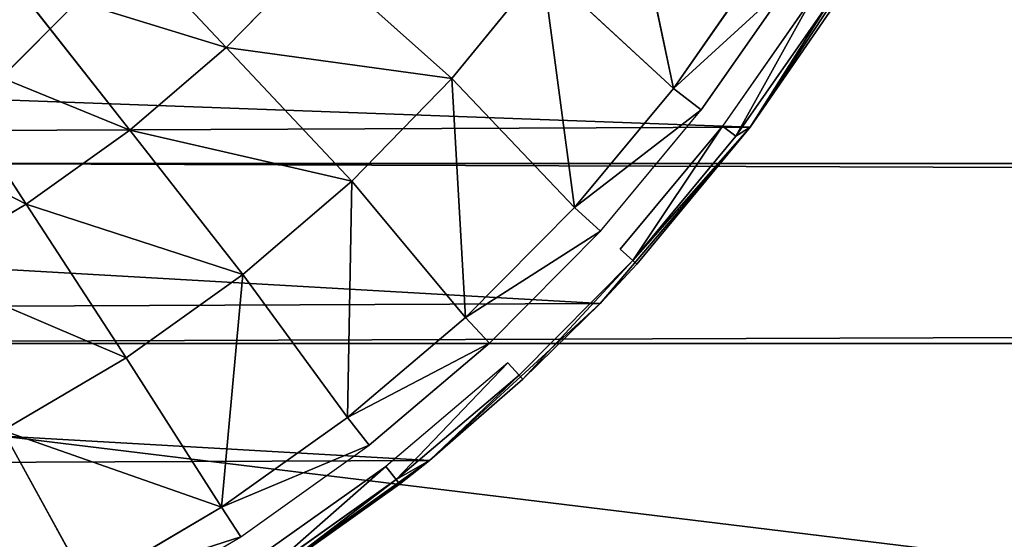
# Model space of a CAD drawing. Extents: x 0 to 602, y -131 to 3.
# Tile 60 of 167: x 262.2 to 263.664, y -9.344 to -8.57. Entities that reach past the tile are written whole.
import ezdxf

# ---------------------------------------------------------------- set-up
doc = ezdxf.new("R2010")
doc.units = 0
doc.header["$LTSCALE"] = 25.4
doc.layers.get('0').update_dxf_attribs({"color": 13, "linetype": 'CONTINUOUS'})

# ---------------------------------------------------------------- blocks, each defined once
blk = doc.blocks.new('PICASSO-LED-8131_STL')
at = {"color": 0}
for p, q in [((123.6675, 341.9389, 57.9276), (122.9354, 342.6709, 57.9276)), ((122.9354, 342.6709, 57.1276), (123.6675, 341.9389, 57.1276)), ((123.6675, 341.9389, 57.9276), (122.9354, 342.6709, 57.9276)), ((122.9354, 342.6709, 57.1276), (123.6675, 341.9389, 57.1276)), ((122.7791, 342.6685, 59.832), (122.8751, 342.5056, 59.832)), ((122.7791, 342.6685, 59.832), (122.8751, 342.5056, 59.832)), ((123.1105, 342.6586, 59.9544), (122.8751, 342.5056, 59.832)), ((123.1105, 342.6586, 59.9544), (122.8751, 342.5056, 59.832)), ((122.3072, 342.4134, 59.5367), (122.5382, 342.5406, 59.6926)), ((122.3072, 342.4134, 59.5367), (122.5382, 342.5406, 59.6926)), ((122.5382, 342.5406, 59.6926), (122.6464, 342.3568, 59.6926)), ((122.5382, 342.5406, 59.6926), (122.6464, 342.3568, 59.6926)), ((123.2061, 342.525, 59.9544), (122.9851, 342.3517, 59.832)), ((123.2061, 342.525, 59.9544), (122.9851, 342.3517, 59.832)), ((122.8751, 342.5056, 59.832), (122.6464, 342.3568, 59.6926)), ((122.8751, 342.5056, 59.832), (122.6464, 342.3568, 59.6926)), ((122.8751, 342.5056, 59.832), (122.9851, 342.3517, 59.832)), ((122.8751, 342.5056, 59.832), (122.9851, 342.3517, 59.832)), ((122.3072, 342.4134, 59.5367), (122.424, 342.2151, 59.5367)), ((122.3072, 342.4134, 59.5367), (122.424, 342.2151, 59.5367)), ((123.3131, 342.4003, 59.9544), (123.1083, 342.2082, 59.832)), ((123.3131, 342.4003, 59.9544), (123.1083, 342.2082, 59.832)), ((122.2611, 342.3888, 59.4936), (122.3802, 342.1867, 59.4936)), ((122.424, 342.2151, 59.5367), (122.6464, 342.3568, 59.6926)), ((122.424, 342.2151, 59.5367), (122.6464, 342.3568, 59.6926)), ((122.6464, 342.3568, 59.6926), (122.7705, 342.1834, 59.6926)), ((122.6464, 342.3568, 59.6926), (122.7705, 342.1834, 59.6926)), ((122.9851, 342.3517, 59.832), (122.7705, 342.1834, 59.6926)), ((122.9851, 342.3517, 59.832), (122.7705, 342.1834, 59.6926)), ((122.9851, 342.3517, 59.832), (123.1083, 342.2082, 59.832)), ((122.9851, 342.3517, 59.832), (123.1083, 342.2082, 59.832)), ((122.3802, 342.1867, 59.4936), (122.424, 342.2151, 59.5367)), ((122.3802, 342.1867, 59.4936), (122.424, 342.2151, 59.5367)), ((122.424, 342.2151, 59.5367), (122.7705, 342.1834, 59.6926)), ((122.424, 342.2151, 59.5367), (122.7705, 342.1834, 59.6926)), ((122.424, 342.2151, 59.5367), (122.5575, 342.0277, 59.5367)), ((122.424, 342.2151, 59.5367), (122.5575, 342.0277, 59.5367)), ((123.1083, 342.2082, 59.832), (122.9094, 342.0215, 59.6926)), ((123.1083, 342.2082, 59.832), (122.9094, 342.0215, 59.6926)), ((123.1083, 342.2082, 59.832), (123.2437, 342.0761, 59.832)), ((123.1083, 342.2082, 59.832), (123.2437, 342.0761, 59.832)), ((122.4937, 341.9061, 57.9121), (122.2933, 342.1866, 57.9121)), ((122.4937, 341.9061, 57.9121), (122.2933, 342.1866, 57.9121)), ((122.3802, 342.1867, 59.4936), (122.5162, 341.9956, 59.4936)), ((122.5575, 342.0277, 59.5367), (122.7705, 342.1834, 59.6926)), ((122.5575, 342.0277, 59.5367), (122.7705, 342.1834, 59.6926)), ((122.7705, 342.1834, 59.6926), (122.9094, 342.0215, 59.6926)), ((122.7705, 342.1834, 59.6926), (122.9094, 342.0215, 59.6926)), ((122.3467, 342.165, 59.4388), (122.4848, 341.9711, 59.4388)), ((122.4584, 341.9505, 59.3086), (122.3187, 342.1468, 59.3086)), ((122.3187, 342.1468, 59.3086), (122.4937, 341.9061, 57.9121)), ((122.3187, 342.1468, 59.3086), (122.4937, 341.9061, 57.9121)), ((122.4584, 341.9505, 59.3086), (122.3187, 342.1468, 59.3086)), ((122.3258, 342.1514, 59.3758), (122.4651, 341.9557, 59.3758)), ((122.3258, 342.1514, 59.3758), (122.4651, 341.9557, 59.3758)), ((123.2437, 342.0761, 59.832), (123.062, 341.8726, 59.6926)), ((123.2437, 342.0761, 59.832), (123.062, 341.8726, 59.6926)), ((122.5575, 342.0277, 59.5367), (122.5162, 341.9956, 59.4936)), ((122.5575, 342.0277, 59.5367), (122.5162, 341.9956, 59.4936)), ((122.5575, 342.0277, 59.5367), (122.9094, 342.0215, 59.6926)), ((122.5575, 342.0277, 59.5367), (122.9094, 342.0215, 59.6926)), ((122.5575, 342.0277, 59.5367), (122.7065, 341.8524, 59.5367)), ((122.5575, 342.0277, 59.5367), (122.7065, 341.8524, 59.5367)), ((122.7065, 341.8524, 59.5367), (122.9094, 342.0215, 59.6926)), ((122.7065, 341.8524, 59.5367), (122.9094, 342.0215, 59.6926)), ((122.9094, 342.0215, 59.6926), (123.062, 341.8726, 59.6926)), ((122.9094, 342.0215, 59.6926), (123.062, 341.8726, 59.6926)), ((122.6682, 341.8168, 59.4936), (122.5162, 341.9956, 59.4936)), ((122.4848, 341.9711, 59.4388), (122.4651, 341.9557, 59.3758)), ((122.4848, 341.9711, 59.4388), (122.4651, 341.9557, 59.3758)), ((122.639, 341.7897, 59.4388), (122.4848, 341.9711, 59.4388)), ((122.4651, 341.9557, 59.3758), (122.4584, 341.9505, 59.3086)), ((122.4937, 341.9061, 59.3086), (122.4651, 341.9557, 59.3758)), ((122.6207, 341.7728, 59.3758), (122.4651, 341.9557, 59.3758)), ((122.6207, 341.7728, 59.3758), (122.4651, 341.9557, 59.3758)), ((122.4937, 341.9061, 59.3086), (122.4584, 341.9505, 59.3086)), ((122.4584, 341.9505, 59.3086), (122.4937, 341.9061, 57.9121)), ((122.4584, 341.9505, 59.3086), (122.4937, 341.9061, 57.9121)), ((122.727, 341.6524, 57.9121), (122.4937, 341.9061, 57.9121)), ((122.4937, 341.9061, 59.3086), (122.4937, 341.9061, 57.9121)), ((122.4937, 341.9061, 57.9121), (122.6144, 341.767, 59.3086)), ((122.6144, 341.767, 59.3086), (122.4937, 341.9061, 59.3086)), ((122.4937, 341.9061, 57.9121), (122.6144, 341.767, 59.3086)), ((122.727, 341.6524, 57.9121), (122.4937, 341.9061, 57.9121)), ((122.4937, 341.9061, 59.3086), (122.4937, 341.9061, 57.9121)), ((122.6207, 341.7728, 59.3758), (122.4937, 341.9061, 59.3086)), ((122.7065, 341.8524, 59.5367), (123.062, 341.8726, 59.6926)), ((122.7065, 341.8524, 59.5367), (123.062, 341.8726, 59.6926)), ((122.8701, 341.6905, 59.5367), (123.062, 341.8726, 59.6926)), ((122.8701, 341.6905, 59.5367), (123.062, 341.8726, 59.6926)), ((123.062, 341.8726, 59.6926), (123.2272, 341.7378, 59.6926)), ((123.062, 341.8726, 59.6926), (123.2272, 341.7378, 59.6926)), ((122.7065, 341.8524, 59.5367), (122.6682, 341.8168, 59.4936)), ((122.7065, 341.8524, 59.5367), (122.6682, 341.8168, 59.4936)), ((122.7065, 341.8524, 59.5367), (122.8701, 341.6905, 59.5367)), ((122.7065, 341.8524, 59.5367), (122.8701, 341.6905, 59.5367)), ((122.6682, 341.8168, 59.4936), (122.835, 341.6518, 59.4936)), ((122.639, 341.7897, 59.4388), (122.6207, 341.7728, 59.3758)), ((122.6144, 341.767, 59.3086), (122.6207, 341.7728, 59.3758)), ((122.727, 341.6524, 57.9121), (122.6144, 341.767, 59.3086)), ((122.727, 341.6524, 57.9121), (122.6144, 341.767, 59.3086)), ((122.727, 341.6524, 59.3086), (122.6144, 341.767, 59.3086)), ((122.6144, 341.767, 59.3086), (122.7914, 341.6038, 59.3758)), ((122.6207, 341.7728, 59.3758), (122.7914, 341.6038, 59.3758)), ((122.8701, 341.6905, 59.5367), (123.2272, 341.7378, 59.6926)), ((122.8701, 341.6905, 59.5367), (123.2272, 341.7378, 59.6926)), ((123.047, 341.5433, 59.5367), (123.2272, 341.7378, 59.6926)), ((123.047, 341.5433, 59.5367), (123.2272, 341.7378, 59.6926)), ((122.835, 341.6518, 59.4936), (122.8701, 341.6905, 59.5367)), ((122.835, 341.6518, 59.4936), (122.8701, 341.6905, 59.5367)), ((122.8701, 341.6905, 59.5367), (123.047, 341.5433, 59.5367)), ((122.8701, 341.6905, 59.5367), (123.047, 341.5433, 59.5367)), ((122.9898, 341.4292, 57.9121), (122.727, 341.6524, 57.9121)), ((122.7857, 341.5975, 59.3086), (122.727, 341.6524, 57.9121)), ((122.9898, 341.4292, 57.9121), (122.727, 341.6524, 57.9121)), ((122.727, 341.6524, 57.9121), (122.727, 341.6524, 59.3086)), ((122.727, 341.6524, 57.9121), (122.727, 341.6524, 59.3086)), ((122.7857, 341.5975, 59.3086), (122.727, 341.6524, 57.9121)), ((122.7857, 341.5975, 59.3086), (122.727, 341.6524, 59.3086)), ((122.835, 341.6518, 59.4936), (123.0154, 341.5018, 59.4936)), ((122.7914, 341.6038, 59.3758), (122.8082, 341.6223, 59.4388)), ((122.8082, 341.6223, 59.4388), (122.9912, 341.4701, 59.4388)), ((123.047, 341.5433, 59.5367), (123.4037, 341.618, 59.6926)), ((123.047, 341.5433, 59.5367), (123.4037, 341.618, 59.6926)), ((122.7914, 341.6038, 59.3758), (122.7857, 341.5975, 59.3086)), ((122.7914, 341.6038, 59.3758), (122.9761, 341.4502, 59.3758)), ((122.7914, 341.6038, 59.3758), (122.9761, 341.4502, 59.3758)), ((122.7914, 341.6038, 59.3758), (122.9898, 341.4292, 59.3086)), ((122.7914, 341.6038, 59.3758), (122.9898, 341.4292, 59.3086)), ((122.9898, 341.4292, 59.3086), (122.7857, 341.5975, 59.3086)), ((122.7857, 341.5975, 59.3086), (122.9898, 341.4292, 57.9121)), ((122.7857, 341.5975, 59.3086), (122.9898, 341.4292, 57.9121)), ((122.9898, 341.4292, 59.3086), (122.7857, 341.5975, 59.3086)), ((123.047, 341.5433, 59.5367), (123.0154, 341.5018, 59.4936)), ((123.047, 341.5433, 59.5367), (123.0154, 341.5018, 59.4936)), ((123.047, 341.5433, 59.5367), (123.2359, 341.4119, 59.5367)), ((123.047, 341.5433, 59.5367), (123.2359, 341.4119, 59.5367)), ((123.2079, 341.3678, 59.4936), (123.0154, 341.5018, 59.4936)), ((122.9912, 341.4701, 59.4388), (122.9761, 341.4502, 59.3758)), ((122.9912, 341.4701, 59.4388), (122.9761, 341.4502, 59.3758)), ((123.1866, 341.3341, 59.4388), (122.9912, 341.4701, 59.4388)), ((122.9898, 341.4292, 59.3086), (122.9761, 341.4502, 59.3758)), ((123.1732, 341.313, 59.3758), (122.9761, 341.4502, 59.3758)), ((123.1732, 341.313, 59.3758), (122.9761, 341.4502, 59.3758)), ((122.9898, 341.4292, 59.3086), (122.9761, 341.4502, 59.3758)), ((123.278, 341.24, 57.9121), (122.9898, 341.4292, 57.9121)), ((122.9898, 341.4292, 59.3086), (122.9898, 341.4292, 57.9121)), ((122.9898, 341.4292, 57.9121), (123.1687, 341.3058, 59.3086)), ((123.1687, 341.3058, 59.3086), (122.9898, 341.4292, 59.3086)), ((122.9898, 341.4292, 57.9121), (123.1687, 341.3058, 59.3086)), ((123.278, 341.24, 57.9121), (122.9898, 341.4292, 57.9121)), ((122.9898, 341.4292, 59.3086), (122.9898, 341.4292, 57.9121)), ((123.1687, 341.3058, 59.3086), (122.9898, 341.4292, 59.3086)), ((123.1732, 341.313, 59.3758), (122.9898, 341.4292, 59.3086)), ((123.1732, 341.313, 59.3758), (122.9898, 341.4292, 59.3086))]:
    blk.add_line(p, q, dxfattribs=at)
mesh = blk.add_polyface(dxfattribs=at)
corners = [(109.6675, 236.1709, 57.9276), (122.6675, 263.6709, 57.9276), (109.6675, 371.1709, 57.9276), (122.9354, 262.6709, 57.9276), (134.6675, 236.1709, 57.9276), (123.6675, 261.9389, 57.9276), (124.6675, 261.6709, 57.9276), (125.6675, 261.9389, 57.9276), (126.3995, 262.6709, 57.9276), (126.6675, 263.6709, 57.9276), (126.6675, 343.6709, 57.9276), (122.9354, 344.6709, 57.9276), (134.6675, 371.1709, 57.9276), (122.6675, 343.6709, 57.9276), (123.6675, 345.403, 57.9276), (124.6675, 345.6709, 57.9276), (125.6675, 345.403, 57.9276), (126.3995, 344.6709, 57.9276), (122.9354, 264.6709, 57.9276), (122.9354, 342.6709, 57.9276), (123.6675, 341.9389, 57.9276), (123.6675, 265.403, 57.9276), (124.6675, 341.6709, 57.9276), (124.6675, 265.6709, 57.9276), (125.6675, 341.9389, 57.9276), (125.6675, 265.403, 57.9276), (126.3995, 342.6709, 57.9276), (126.3995, 264.6709, 57.9276)]
mesh.append_faces([[corners[k] for k in face] for face in [(0, 1, 2), (1, 0, 3), (3, 4, 5), (5, 4, 6), (6, 4, 7), (7, 4, 8), (8, 4, 9), (2, 11, 12), (11, 2, 13), (12, 10, 4), (18, 13, 1), (13, 18, 19), (19, 18, 20), (20, 21, 22), (22, 23, 24), (24, 25, 26), (26, 9, 10)]], dxfattribs={"vtx0": -1, "vtx1": -1, "color": 0})
mesh.append_faces([[corners[k] for k in face] for face in [(9, 4, 10), (13, 2, 1)]], dxfattribs={"vtx0": -1, "vtx1": -1, "vtx2": -1, "color": 0})
mesh.append_faces([[corners[k] for k in face] for face in [(3, 0, 4), (12, 11, 14), (12, 14, 15), (12, 15, 16), (12, 16, 17), (12, 17, 10), (20, 18, 21), (22, 21, 23), (24, 23, 25), (26, 25, 27), (26, 27, 9)]], dxfattribs={"vtx0": -1, "vtx2": -1, "color": 0})
mesh = blk.add_polyface(dxfattribs=at)
corners = [(134.6675, 371.1709, 0.9276), (109.6675, 236.1709, 0.9276), (109.6675, 371.1709, 0.9276), (134.6675, 236.1709, 0.9276)]
mesh.append_faces([[corners[k] for k in face] for face in [(0, 1, 2), (1, 0, 3)]], dxfattribs={"vtx0": -1, "color": 0})
mesh = blk.add_polyface(dxfattribs=at)
corners = [(109.6675, 370.3709, 57.1276), (122.6675, 343.6709, 57.1276), (109.6675, 236.9709, 57.1276), (122.9354, 344.6709, 57.1276), (134.6675, 370.3709, 57.1276), (123.6675, 345.403, 57.1276), (124.6675, 345.6709, 57.1276), (125.6675, 345.403, 57.1276), (126.3995, 344.6709, 57.1276), (126.6675, 343.6709, 57.1276), (126.6675, 263.6709, 57.1276), (122.9354, 262.6709, 57.1276), (134.6675, 236.9709, 57.1276), (122.6675, 263.6709, 57.1276), (123.6675, 261.9389, 57.1276), (124.6675, 261.6709, 57.1276), (125.6675, 261.9389, 57.1276), (126.3995, 262.6709, 57.1276), (122.9354, 342.6709, 57.1276), (122.9354, 264.6709, 57.1276), (123.6675, 341.9389, 57.1276), (123.6675, 265.403, 57.1276), (124.6675, 341.6709, 57.1276), (124.6675, 265.6709, 57.1276), (125.6675, 341.9389, 57.1276), (125.6675, 265.403, 57.1276), (126.3995, 342.6709, 57.1276), (126.3995, 264.6709, 57.1276)]
mesh.append_faces([[corners[k] for k in face] for face in [(0, 1, 2), (1, 0, 3), (3, 4, 5), (5, 4, 6), (6, 4, 7), (7, 4, 8), (8, 4, 9), (2, 11, 12), (11, 2, 13), (12, 10, 4), (18, 13, 1), (13, 18, 19), (19, 20, 21), (21, 22, 23), (23, 24, 25), (25, 26, 27), (27, 9, 10)]], dxfattribs={"vtx0": -1, "vtx1": -1, "color": 0})
mesh.append_faces([[corners[k] for k in face] for face in [(9, 4, 10), (13, 2, 1)]], dxfattribs={"vtx0": -1, "vtx1": -1, "vtx2": -1, "color": 0})
mesh.append_faces([[corners[k] for k in face] for face in [(3, 0, 4), (12, 11, 14), (12, 14, 15), (12, 15, 16), (12, 16, 17), (12, 17, 10), (19, 18, 20), (21, 20, 22), (23, 22, 24), (25, 24, 26), (27, 26, 9)]], dxfattribs={"vtx0": -1, "vtx2": -1, "color": 0})
mesh = blk.add_polyface(dxfattribs=at)
corners = [(134.6675, 236.9709, 1.7276), (109.6675, 370.3709, 1.7276), (109.6675, 236.9709, 1.7276), (134.6675, 370.3709, 1.7276)]
mesh.append_faces([[corners[k] for k in face] for face in [(0, 1, 2), (1, 0, 3)]], dxfattribs={"vtx0": -1, "color": 0})
mesh = blk.add_polyface(dxfattribs=at)
corners = [(121.913, 344.1735, 57.9121), (121.8736, 343.4865, 57.9121), (121.8721, 343.8312, 57.9121), (121.9174, 343.1445, 57.9121), (121.9956, 344.5082, 57.9121), (122.0029, 342.8106, 57.9121), (122.1188, 344.8302, 57.9121), (122.1289, 342.4897, 57.9121), (122.2805, 345.1346, 57.9121), (122.2933, 342.1866, 57.9121), (122.4785, 345.4169, 57.9121), (122.4937, 341.9061, 57.9121), (122.7096, 345.6726, 57.9121), (122.727, 341.6524, 57.9121), (122.9705, 345.8981, 57.9121), (122.9898, 341.4292, 57.9121), (123.069, 343.6013, 57.9121), (123.0948, 343.9652, 57.9121), (123.257, 346.0897, 57.9121), (123.2851, 344.4766, 57.9121), (123.565, 346.2447, 57.9121), (123.6363, 344.8943, 57.9121), (123.8896, 346.3607, 57.9121), (124.1073, 345.1696, 57.9121), (124.226, 346.4359, 57.9121), (124.6436, 345.2708, 57.9121), (124.5692, 346.4692, 57.9121), (124.9138, 346.4601, 57.9121), (125.1826, 345.1858, 57.9121), (125.2547, 346.4087, 57.9121), (125.6617, 344.9246, 57.9121), (125.5867, 346.3157, 57.9121), (125.9047, 346.1827, 57.9121), (126.0251, 344.5175, 57.9121), (126.204, 346.0117, 57.9121), (126.2307, 344.0121, 57.9121), (126.48, 345.8051, 57.9121), (126.2544, 343.4669, 57.9121), (123.278, 341.24, 57.9121), (123.1263, 343.2411, 57.9121), (123.2637, 342.9032, 57.9121), (123.4741, 342.6052, 57.9121), (123.5872, 341.0877, 57.9121), (123.9016, 342.2661, 57.9121), (123.9129, 340.9745, 57.9121), (124.4183, 342.0905, 57.9121), (124.25, 340.9022, 57.9121), (124.5934, 340.8719, 57.9121), (124.7827, 342.0751, 57.9121), (124.9379, 340.884, 57.9121), (125.3123, 342.2066, 57.9121), (125.2783, 340.9384, 57.9121), (125.6095, 341.0341, 57.9121), (125.475, 342.2896, 57.9121), (125.8922, 342.6414, 57.9121), (125.9264, 341.1699, 57.9121), (126.167, 343.1128, 57.9121), (126.2242, 341.3435, 57.9121), (126.4984, 341.5525, 57.9121), (126.7285, 345.5662, 57.9121), (126.7448, 341.7935, 57.9121), (126.9458, 345.2986, 57.9121), (126.9598, 342.063, 57.9121), (127.1286, 345.0062, 57.9121), (127.14, 342.3569, 57.9121), (127.274, 344.6937, 57.9121), (127.2828, 342.6707, 57.9121), (127.3799, 344.3656, 57.9121), (127.3858, 342.9997, 57.9121), (127.4448, 344.027, 57.9121), (127.4477, 343.3388, 57.9121), (127.4675, 343.683, 57.9121)]
mesh.append_faces([[corners[k] for k in face] for face in [(0, 1, 2), (70, 69, 71)]], dxfattribs={"vtx0": -1, "color": 0})
mesh.append_faces([[corners[k] for k in face] for face in [(1, 0, 3), (3, 4, 5), (5, 6, 7), (7, 8, 9), (9, 10, 11), (11, 12, 13), (13, 14, 15), (16, 14, 17), (17, 18, 19), (19, 20, 21), (21, 22, 23), (23, 24, 25), (25, 27, 28), (28, 29, 30), (30, 32, 33), (33, 34, 35), (35, 36, 37), (38, 41, 42), (42, 43, 44), (44, 45, 46), (46, 45, 47), (47, 48, 49), (49, 50, 51), (51, 50, 52), (52, 54, 55), (55, 56, 57), (57, 37, 58), (58, 59, 60), (60, 61, 62), (62, 63, 64), (64, 65, 66), (66, 67, 68), (68, 69, 70)]], dxfattribs={"vtx0": -1, "vtx1": -1, "color": 0})
mesh.append_faces([[corners[k] for k in face] for face in [(15, 14, 16), (58, 37, 36)]], dxfattribs={"vtx0": -1, "vtx1": -1, "vtx2": -1, "color": 0})
mesh.append_faces([[corners[k] for k in face] for face in [(3, 0, 4), (5, 4, 6), (7, 6, 8), (9, 8, 10), (11, 10, 12), (13, 12, 14), (17, 14, 18), (19, 18, 20), (21, 20, 22), (23, 22, 24), (25, 24, 26), (25, 26, 27), (28, 27, 29), (30, 29, 31), (30, 31, 32), (33, 32, 34), (35, 34, 36), (16, 38, 15), (38, 16, 39), (38, 39, 40), (38, 40, 41), (42, 41, 43), (44, 43, 45), (47, 45, 48), (49, 48, 50), (52, 50, 53), (52, 53, 54), (55, 54, 56), (57, 56, 37), (58, 36, 59), (60, 59, 61), (62, 61, 63), (64, 63, 65), (66, 65, 67), (68, 67, 69)]], dxfattribs={"vtx0": -1, "vtx2": -1, "color": 0})
mesh = blk.add_polyface(dxfattribs=at)
corners = [(122.8751, 342.5056, 59.832), (123.0271, 342.8002, 59.9544), (122.7791, 342.6685, 59.832), (123.1105, 342.6586, 59.9544)]
mesh.append_faces([[corners[k] for k in face] for face in [(0, 1, 2), (1, 0, 3)]], dxfattribs={"vtx0": -1, "color": 0})
mesh = blk.add_polyface(dxfattribs=at)
corners = [(122.9354, 342.6709, 57.1276), (123.6675, 341.9389, 57.9276), (123.6675, 341.9389, 57.1276), (122.9354, 342.6709, 57.9276)]
mesh.append_faces([[corners[k] for k in face] for face in [(0, 1, 2), (1, 0, 3)]], dxfattribs={"vtx0": -1, "color": 0})
mesh = blk.add_polyface(dxfattribs=at)
corners = [(122.6464, 342.3568, 59.6926), (122.7791, 342.6685, 59.832), (122.5382, 342.5406, 59.6926), (122.8751, 342.5056, 59.832)]
mesh.append_faces([[corners[k] for k in face] for face in [(0, 1, 2), (1, 0, 3)]], dxfattribs={"vtx0": -1, "color": 0})
mesh = blk.add_polyface(dxfattribs=at)
corners = [(122.9851, 342.3517, 59.832), (123.1105, 342.6586, 59.9544), (122.8751, 342.5056, 59.832), (123.2061, 342.525, 59.9544)]
mesh.append_faces([[corners[k] for k in face] for face in [(0, 1, 2), (1, 0, 3)]], dxfattribs={"vtx0": -1, "color": 0})
mesh = blk.add_polyface(dxfattribs=at)
corners = [(122.5382, 342.5406, 59.6926), (122.2078, 342.6209, 59.5367), (122.3072, 342.4134, 59.5367)]
mesh.append_faces([[corners[k] for k in face] for face in [(0, 1, 2)]], dxfattribs={"color": 0})
mesh = blk.add_polyface(dxfattribs=at)
corners = [(122.424, 342.2151, 59.5367), (122.5382, 342.5406, 59.6926), (122.3072, 342.4134, 59.5367), (122.6464, 342.3568, 59.6926)]
mesh.append_faces([[corners[k] for k in face] for face in [(0, 1, 2), (1, 0, 3)]], dxfattribs={"vtx0": -1, "color": 0})
mesh = blk.add_polyface(dxfattribs=at)
corners = [(123.1083, 342.2082, 59.832), (123.2061, 342.525, 59.9544), (122.9851, 342.3517, 59.832), (123.3131, 342.4003, 59.9544)]
mesh.append_faces([[corners[k] for k in face] for face in [(0, 1, 2), (1, 0, 3)]], dxfattribs={"vtx0": -1, "color": 0})
mesh = blk.add_polyface(dxfattribs=at)
corners = [(122.7705, 342.1834, 59.6926), (122.8751, 342.5056, 59.832), (122.6464, 342.3568, 59.6926), (122.9851, 342.3517, 59.832)]
mesh.append_faces([[corners[k] for k in face] for face in [(0, 1, 2), (1, 0, 3)]], dxfattribs={"vtx0": -1, "color": 0})
mesh = blk.add_polyface(dxfattribs=at)
corners = [(122.3802, 342.1867, 59.4936), (122.3072, 342.4134, 59.5367), (122.2611, 342.3888, 59.4936), (122.424, 342.2151, 59.5367)]
mesh.append_faces([[corners[k] for k in face] for face in [(0, 1, 2), (1, 0, 3)]], dxfattribs={"vtx0": -1, "color": 0})
mesh = blk.add_polyface(dxfattribs=at)
corners = [(123.2437, 342.0761, 59.832), (123.3131, 342.4003, 59.9544), (123.1083, 342.2082, 59.832), (123.4307, 342.2856, 59.9544)]
mesh.append_faces([[corners[k] for k in face] for face in [(0, 1, 2), (1, 0, 3)]], dxfattribs={"vtx0": -1, "color": 0})
mesh = blk.add_polyface(dxfattribs=at)
corners = [(122.7705, 342.1834, 59.6926), (122.6464, 342.3568, 59.6926), (122.424, 342.2151, 59.5367)]
mesh.append_faces([[corners[k] for k in face] for face in [(0, 1, 2)]], dxfattribs={"color": 0})
mesh = blk.add_polyface(dxfattribs=at)
corners = [(122.9094, 342.0215, 59.6926), (122.9851, 342.3517, 59.832), (122.7705, 342.1834, 59.6926), (123.1083, 342.2082, 59.832)]
mesh.append_faces([[corners[k] for k in face] for face in [(0, 1, 2), (1, 0, 3)]], dxfattribs={"vtx0": -1, "color": 0})
mesh = blk.add_polyface(dxfattribs=at)
corners = [(122.5162, 341.9956, 59.4936), (122.424, 342.2151, 59.5367), (122.3802, 342.1867, 59.4936), (122.5575, 342.0277, 59.5367)]
mesh.append_faces([[corners[k] for k in face] for face in [(0, 1, 2), (1, 0, 3)]], dxfattribs={"vtx0": -1, "color": 0})
mesh = blk.add_polyface(dxfattribs=at)
corners = [(122.7705, 342.1834, 59.6926), (122.424, 342.2151, 59.5367), (122.5575, 342.0277, 59.5367)]
mesh.append_faces([[corners[k] for k in face] for face in [(0, 1, 2)]], dxfattribs={"color": 0})
mesh = blk.add_polyface(dxfattribs=at)
corners = [(123.062, 341.8726, 59.6926), (123.1083, 342.2082, 59.832), (122.9094, 342.0215, 59.6926), (123.2437, 342.0761, 59.832)]
mesh.append_faces([[corners[k] for k in face] for face in [(0, 1, 2), (1, 0, 3)]], dxfattribs={"vtx0": -1, "color": 0})
mesh = blk.add_polyface(dxfattribs=at)
corners = [(122.2933, 342.1866, 57.9121), (122.4937, 341.9061, 57.9121), (122.3187, 342.1468, 59.3086)]
mesh.append_faces([[corners[k] for k in face] for face in [(0, 1, 2)]], dxfattribs={"color": 0})
mesh = blk.add_polyface(dxfattribs=at)
corners = [(122.9094, 342.0215, 59.6926), (122.7705, 342.1834, 59.6926), (122.5575, 342.0277, 59.5367)]
mesh.append_faces([[corners[k] for k in face] for face in [(0, 1, 2)]], dxfattribs={"color": 0})
mesh = blk.add_polyface(dxfattribs=at)
corners = [(122.4848, 341.9711, 59.4388), (122.3258, 342.1514, 59.3758), (122.4651, 341.9557, 59.3758), (122.3467, 342.165, 59.4388)]
mesh.append_faces([[corners[k] for k in face] for face in [(0, 1, 2), (1, 0, 3)]], dxfattribs={"vtx0": -1, "color": 0})
mesh = blk.add_polyface(dxfattribs=at)
corners = [(122.4651, 341.9557, 59.3758), (122.3187, 342.1468, 59.3086), (122.4584, 341.9505, 59.3086), (122.3258, 342.1514, 59.3758)]
mesh.append_faces([[corners[k] for k in face] for face in [(0, 1, 2), (1, 0, 3)]], dxfattribs={"vtx0": -1, "color": 0})
mesh = blk.add_polyface(dxfattribs=at)
corners = [(122.3187, 342.1468, 59.3086), (122.4937, 341.9061, 57.9121), (122.4584, 341.9505, 59.3086)]
mesh.append_faces([[corners[k] for k in face] for face in [(0, 1, 2)]], dxfattribs={"color": 0})
mesh = blk.add_polyface(dxfattribs=at)
corners = [(123.2272, 341.7378, 59.6926), (123.2437, 342.0761, 59.832), (123.062, 341.8726, 59.6926), (123.3902, 341.9565, 59.832)]
mesh.append_faces([[corners[k] for k in face] for face in [(0, 1, 2), (1, 0, 3)]], dxfattribs={"vtx0": -1, "color": 0})
mesh = blk.add_polyface(dxfattribs=at)
corners = [(122.6682, 341.8168, 59.4936), (122.5575, 342.0277, 59.5367), (122.5162, 341.9956, 59.4936), (122.7065, 341.8524, 59.5367)]
mesh.append_faces([[corners[k] for k in face] for face in [(0, 1, 2), (1, 0, 3)]], dxfattribs={"vtx0": -1, "color": 0})
mesh = blk.add_polyface(dxfattribs=at)
corners = [(122.9094, 342.0215, 59.6926), (122.5575, 342.0277, 59.5367), (122.7065, 341.8524, 59.5367)]
mesh.append_faces([[corners[k] for k in face] for face in [(0, 1, 2)]], dxfattribs={"color": 0})
mesh = blk.add_polyface(dxfattribs=at)
corners = [(123.062, 341.8726, 59.6926), (122.9094, 342.0215, 59.6926), (122.7065, 341.8524, 59.5367)]
mesh.append_faces([[corners[k] for k in face] for face in [(0, 1, 2)]], dxfattribs={"color": 0})
mesh = blk.add_polyface(dxfattribs=at)
corners = [(122.639, 341.7897, 59.4388), (122.4651, 341.9557, 59.3758), (122.6207, 341.7728, 59.3758), (122.4848, 341.9711, 59.4388)]
mesh.append_faces([[corners[k] for k in face] for face in [(0, 1, 2), (1, 0, 3)]], dxfattribs={"vtx0": -1, "color": 0})
mesh = blk.add_polyface(dxfattribs=at)
corners = [(122.4651, 341.9557, 59.3758), (122.4937, 341.9061, 59.3086), (122.6207, 341.7728, 59.3758)]
mesh.append_faces([[corners[k] for k in face] for face in [(0, 1, 2)]], dxfattribs={"color": 0})
mesh = blk.add_polyface(dxfattribs=at)
corners = [(122.4584, 341.9505, 59.3086), (122.4937, 341.9061, 57.9121), (122.4937, 341.9061, 59.3086)]
mesh.append_faces([[corners[k] for k in face] for face in [(0, 1, 2)]], dxfattribs={"color": 0})
mesh = blk.add_polyface(dxfattribs=at)
corners = [(122.4937, 341.9061, 57.9121), (122.6144, 341.767, 59.3086), (122.4937, 341.9061, 59.3086)]
mesh.append_faces([[corners[k] for k in face] for face in [(0, 1, 2)]], dxfattribs={"color": 0})
mesh = blk.add_polyface(dxfattribs=at)
corners = [(122.4937, 341.9061, 57.9121), (122.727, 341.6524, 57.9121), (122.6144, 341.767, 59.3086)]
mesh.append_faces([[corners[k] for k in face] for face in [(0, 1, 2)]], dxfattribs={"color": 0})
mesh = blk.add_polyface(dxfattribs=at)
corners = [(123.062, 341.8726, 59.6926), (122.7065, 341.8524, 59.5367), (122.8701, 341.6905, 59.5367)]
mesh.append_faces([[corners[k] for k in face] for face in [(0, 1, 2)]], dxfattribs={"color": 0})
mesh = blk.add_polyface(dxfattribs=at)
corners = [(123.2272, 341.7378, 59.6926), (123.062, 341.8726, 59.6926), (122.8701, 341.6905, 59.5367)]
mesh.append_faces([[corners[k] for k in face] for face in [(0, 1, 2)]], dxfattribs={"color": 0})
mesh = blk.add_polyface(dxfattribs=at)
corners = [(122.835, 341.6518, 59.4936), (122.7065, 341.8524, 59.5367), (122.6682, 341.8168, 59.4936), (122.8701, 341.6905, 59.5367)]
mesh.append_faces([[corners[k] for k in face] for face in [(0, 1, 2), (1, 0, 3)]], dxfattribs={"vtx0": -1, "color": 0})
mesh = blk.add_polyface(dxfattribs=at)
corners = [(122.6207, 341.7728, 59.3758), (122.6144, 341.767, 59.3086), (122.7914, 341.6038, 59.3758)]
mesh.append_faces([[corners[k] for k in face] for face in [(0, 1, 2)]], dxfattribs={"color": 0})
mesh = blk.add_polyface(dxfattribs=at)
corners = [(122.6144, 341.767, 59.3086), (122.727, 341.6524, 57.9121), (122.727, 341.6524, 59.3086)]
mesh.append_faces([[corners[k] for k in face] for face in [(0, 1, 2)]], dxfattribs={"color": 0})
mesh = blk.add_polyface(dxfattribs=at)
corners = [(123.2272, 341.7378, 59.6926), (122.8701, 341.6905, 59.5367), (123.047, 341.5433, 59.5367)]
mesh.append_faces([[corners[k] for k in face] for face in [(0, 1, 2)]], dxfattribs={"color": 0})
mesh = blk.add_polyface(dxfattribs=at)
corners = [(123.4037, 341.618, 59.6926), (123.2272, 341.7378, 59.6926), (123.047, 341.5433, 59.5367)]
mesh.append_faces([[corners[k] for k in face] for face in [(0, 1, 2)]], dxfattribs={"color": 0})
mesh = blk.add_polyface(dxfattribs=at)
corners = [(123.0154, 341.5018, 59.4936), (122.8701, 341.6905, 59.5367), (122.835, 341.6518, 59.4936), (123.047, 341.5433, 59.5367)]
mesh.append_faces([[corners[k] for k in face] for face in [(0, 1, 2), (1, 0, 3)]], dxfattribs={"vtx0": -1, "color": 0})
mesh = blk.add_polyface(dxfattribs=at)
corners = [(122.7857, 341.5975, 59.3086), (122.727, 341.6524, 57.9121), (122.9898, 341.4292, 57.9121)]
mesh.append_faces([[corners[k] for k in face] for face in [(0, 1, 2)]], dxfattribs={"color": 0})
mesh = blk.add_polyface(dxfattribs=at)
corners = [(122.727, 341.6524, 59.3086), (122.727, 341.6524, 57.9121), (122.7857, 341.5975, 59.3086)]
mesh.append_faces([[corners[k] for k in face] for face in [(0, 1, 2)]], dxfattribs={"color": 0})
mesh = blk.add_polyface(dxfattribs=at)
corners = [(122.9912, 341.4701, 59.4388), (122.7914, 341.6038, 59.3758), (122.9761, 341.4502, 59.3758), (122.8082, 341.6223, 59.4388)]
mesh.append_faces([[corners[k] for k in face] for face in [(0, 1, 2), (1, 0, 3)]], dxfattribs={"vtx0": -1, "color": 0})
mesh = blk.add_polyface(dxfattribs=at)
corners = [(123.4037, 341.618, 59.6926), (123.047, 341.5433, 59.5367), (123.2359, 341.4119, 59.5367)]
mesh.append_faces([[corners[k] for k in face] for face in [(0, 1, 2)]], dxfattribs={"color": 0})
mesh = blk.add_polyface(dxfattribs=at)
corners = [(122.7914, 341.6038, 59.3758), (122.7857, 341.5975, 59.3086), (122.9898, 341.4292, 59.3086)]
mesh.append_faces([[corners[k] for k in face] for face in [(0, 1, 2)]], dxfattribs={"color": 0})
mesh = blk.add_polyface(dxfattribs=at)
corners = [(122.7914, 341.6038, 59.3758), (122.9898, 341.4292, 59.3086), (122.9761, 341.4502, 59.3758)]
mesh.append_faces([[corners[k] for k in face] for face in [(0, 1, 2)]], dxfattribs={"color": 0})
mesh = blk.add_polyface(dxfattribs=at)
corners = [(122.7857, 341.5975, 59.3086), (122.9898, 341.4292, 57.9121), (122.9898, 341.4292, 59.3086)]
mesh.append_faces([[corners[k] for k in face] for face in [(0, 1, 2)]], dxfattribs={"color": 0})
mesh = blk.add_polyface(dxfattribs=at)
corners = [(123.2079, 341.3678, 59.4936), (123.047, 341.5433, 59.5367), (123.0154, 341.5018, 59.4936), (123.2359, 341.4119, 59.5367)]
mesh.append_faces([[corners[k] for k in face] for face in [(0, 1, 2), (1, 0, 3)]], dxfattribs={"vtx0": -1, "color": 0})
mesh = blk.add_polyface(dxfattribs=at)
corners = [(123.1866, 341.3341, 59.4388), (122.9761, 341.4502, 59.3758), (123.1732, 341.313, 59.3758), (122.9912, 341.4701, 59.4388)]
mesh.append_faces([[corners[k] for k in face] for face in [(0, 1, 2), (1, 0, 3)]], dxfattribs={"vtx0": -1, "color": 0})
mesh = blk.add_polyface(dxfattribs=at)
corners = [(122.9761, 341.4502, 59.3758), (122.9898, 341.4292, 59.3086), (123.1732, 341.313, 59.3758)]
mesh.append_faces([[corners[k] for k in face] for face in [(0, 1, 2)]], dxfattribs={"color": 0})
mesh = blk.add_polyface(dxfattribs=at)
corners = [(122.9898, 341.4292, 59.3086), (122.9898, 341.4292, 57.9121), (123.1687, 341.3058, 59.3086)]
mesh.append_faces([[corners[k] for k in face] for face in [(0, 1, 2)]], dxfattribs={"color": 0})
mesh = blk.add_polyface(dxfattribs=at)
corners = [(123.1687, 341.3058, 59.3086), (122.9898, 341.4292, 57.9121), (123.278, 341.24, 57.9121)]
mesh.append_faces([[corners[k] for k in face] for face in [(0, 1, 2)]], dxfattribs={"color": 0})
mesh = blk.add_polyface(dxfattribs=at)
corners = [(123.1732, 341.313, 59.3758), (122.9898, 341.4292, 59.3086), (123.1687, 341.3058, 59.3086)]
mesh.append_faces([[corners[k] for k in face] for face in [(0, 1, 2)]], dxfattribs={"color": 0})

msp = doc.modelspace()

# ---------------------------------------------------------------- block references
at = {"color": 8, "rotation": 90.00000000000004}
msp.add_blockref('PICASSO-LED-8131_STL', (604.715, -131.72, -0.9276), dxfattribs=at)

doc.saveas('drawing.dxf')
